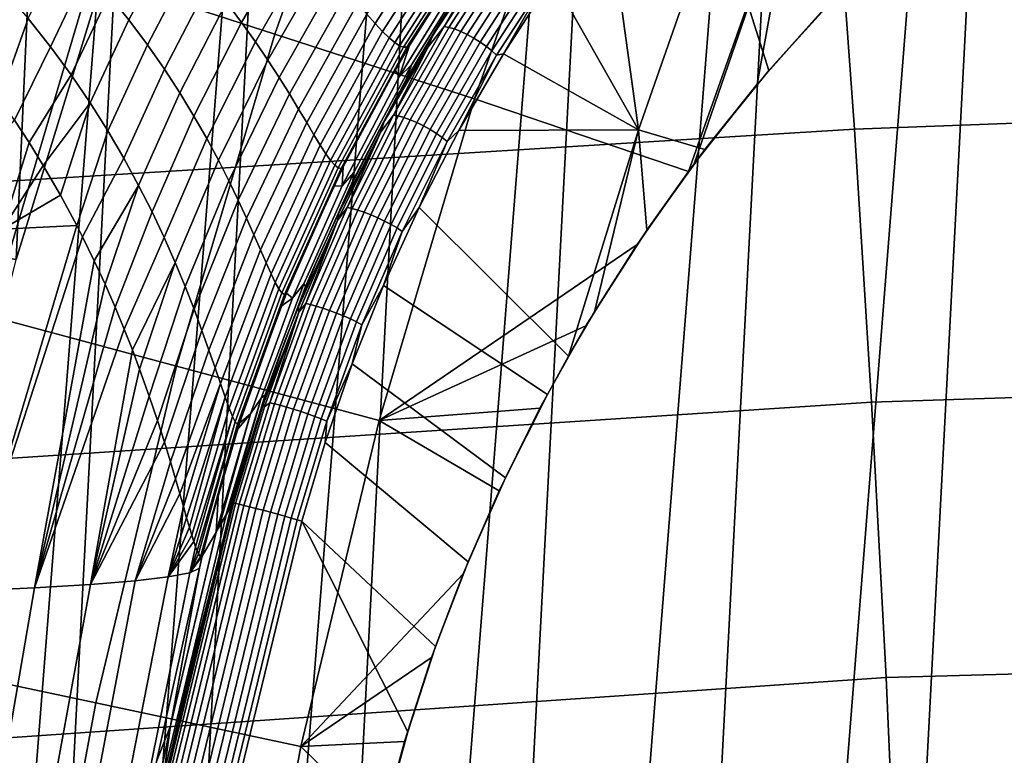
# Model space of a CAD drawing. Header units: metres. Extents: x -167 to 28, y -50 to 27.
# Tile 190 of 256: x -25 to -21.24, y 5.05 to 7.86. Entities that reach past the tile are written whole.
import ezdxf

# ---------------------------------------------------------------- set-up
doc = ezdxf.new("R2010")
doc.units = ezdxf.units.M
doc.layers.add('solid_12_065_011_XXX', color=7, linetype='CONTINUOUS')

msp = doc.modelspace()

# ---------------------------------------------------------------- linework, layer by layer
at = {"layer": 'solid_12_065_011_XXX'}
for points in [[(-21.75247, -15.305375, 0.2), (-20.033514, 17.49522, 0.2), (-19.07415, 18.536488, 0.2)], [(-20.9072, -16.441216, 0.2), (-21.75247, -15.305375, 0.2), (-19.07415, 18.536488, 0.2)], [(-22.53614, -14.126105, 0.2), (-20.936155, 16.404324, 0.2), (-20.033514, 17.49522, 0.2)], [(-21.75247, -15.305375, 0.2), (-22.53614, -14.126105, 0.2), (-20.033514, 17.49522, 0.2)], [(-23.255943, -12.906806, 0.2), (-21.779463, 15.266941, 0.2), (-20.936155, 16.404324, 0.2)], [(-22.53614, -14.126105, 0.2), (-23.255943, -12.906806, 0.2), (-20.936155, 16.404324, 0.2)], [(-23.909811, -11.650984, 0.2), (-22.561016, 14.086345, 0.2), (-21.779463, 15.266941, 0.2)], [(-23.255943, -12.906806, 0.2), (-23.909811, -11.650984, 0.2), (-21.779463, 15.266941, 0.2)], [(-24.495947, -10.362094, 0.2), (-23.278662, 12.865782, 0.2), (-22.561016, 14.086345, 0.2)], [(-23.909811, -11.650984, 0.2), (-24.495947, -10.362094, 0.2), (-22.561016, 14.086345, 0.2)], [(-25.012678, -9.043805, 0.2), (-23.930357, 11.608726, 0.2), (-23.278662, 12.865782, 0.2)], [(-24.495947, -10.362094, 0.2), (-25.012678, -9.043805, 0.2), (-23.278662, 12.865782, 0.2)], [(-25.458511, -7.699915, 0.2), (-24.514219, 10.318798, 0.2), (-23.930357, 11.608726, 0.2)], [(-25.012678, -9.043805, 0.2), (-25.458511, -7.699915, 0.2), (-23.930357, 11.608726, 0.2)], [(-25.375895, 9.12837, 24.5), (-25.350861, 5.580135, 24.5), (-25.011583, 6.944401, 24.5), (-24.853945, 10.466356, 24.5)], [(-24.853945, 10.466356, 24.5), (-25.011583, 6.944401, 24.5), (-24.598927, 8.288352, 24.5)], [(-25.832178, -6.334278, 0.2), (-25.028582, 8.9997, 0.2), (-24.514219, 10.318798, 0.2)], [(-25.458511, -7.699915, 0.2), (-25.832178, -6.334278, 0.2), (-24.514219, 10.318798, 0.2)], [(-24.023161, 7.805598, 130.388458), (-23.581724, 9.052176, 130.388458), (-24.269573, 9.316216, 129.094391), (-24.723885, 8.033278, 129.094391)], [(-23.581724, 9.052176, 130.388458), (-24.023161, 7.805598, 130.388458), (-23.261223, 7.558029, 131.643692), (-22.833788, 8.76507, 131.643692)], [(-22.833788, 8.76507, 131.643692), (-23.261223, 7.558029, 131.643692), (-22.443949, 7.281318, 132.855972), (-22.031298, 8.446167, 132.856903)], [(-15.42038, 8.745305, 154.756088), (-21.884615, 8.474296, 156.488937), (-21.809637, 7.443006, 156.7892), (-15.338956, 7.684256, 155.081985)], [(-25.82233, 8.538386, 111.5), (-24.598921, 8.288366, 111.5), (-25.01158, 6.944411, 111.5), (-26.240234, 7.151709, 111.5)], [(-21.884615, 8.474296, 156.488937), (-28.343317, 8.100273, 158.243866), (-28.271881, 7.044952, 158.530045), (-21.809637, 7.443006, 156.7892)], [(-25.01157, 6.944456, 111), (-24.59893, 8.288329, 111), (-25.634619, 8.477391, 111), (-26.049515, 7.100897, 111)], [(-25.01157, 6.944456, 25), (-26.049515, 7.100897, 25), (-25.634619, 8.477391, 25), (-24.59893, 8.288329, 25)], [(-22.642616, 8.450151, 133.259277), (-22.335346, 8.295224, 133.706955), (-22.634214, 7.440761, 133.707108), (-22.754358, 8.307992, 133.184845)], [(-22.031298, 8.446167, 132.856903), (-22.443949, 7.281318, 132.855972), (-22.422241, 7.310512, 132.871445)], [(-22.031298, 8.446167, 132.856903), (-22.422241, 7.310512, 132.871445), (-22.181839, 7.614151, 133.045273)], [(-22.031298, 8.446167, 132.856903), (-22.181839, 7.614151, 133.045273), (-21.917788, 7.911693, 133.240479)], [(-24.598927, 8.288352, 24.5), (-25.011583, 6.944401, 24.5), (-25.01157, 6.944456, 25), (-24.59893, 8.288329, 25)], [(-25.01158, 6.944411, 111.5), (-24.598921, 8.288366, 111.5), (-24.59893, 8.288329, 111), (-25.01157, 6.944456, 111)], [(-23.414339, 8.281372, 144.463959), (-23.377365, 8.254498, 144.243408), (-23.640007, 7.846424, 144.241608), (-23.671577, 7.882555, 144.461273)], [(-22.962473, 8.020741, 133.050598), (-22.754358, 8.307992, 133.184845), (-22.634214, 7.440761, 133.707108)], [(-22.137075, 7.666357, 134.208221), (-22.380863, 7.364515, 134.041794), (-22.634214, 7.440761, 133.707108), (-22.335346, 8.295224, 133.706955)], [(-21.870495, 7.960924, 134.394333), (-22.137075, 7.666357, 134.208221), (-22.335346, 8.295224, 133.706955)], [(-25.110432, 6.72832, 129.094391), (-24.723885, 8.033278, 129.094391), (-25.361612, 8.240487, 127.764793), (-25.758129, 6.90187, 127.764793)], [(-24.49745, 8.254099, 146.991714), (-24.416164, 8.170184, 146.757843), (-24.580561, 7.859669, 146.774078), (-24.657064, 7.955008, 147.004669)], [(-24.012135, 8.263523, 146.056259), (-23.948856, 8.198303, 145.823364), (-24.150593, 7.850478, 145.8302), (-24.208582, 7.927197, 146.060699)], [(-23.377365, 8.254498, 144.243408), (-23.344233, 8.232637, 144.025635), (-23.611979, 7.81599, 144.024414), (-23.640007, 7.846424, 144.241608)], [(-23.948856, 8.198303, 145.823364), (-23.890896, 8.135973, 145.591873), (-24.097761, 7.776628, 145.600845), (-24.150593, 7.850478, 145.8302)], [(-23.344233, 8.232637, 144.025635), (-23.314814, 8.215891, 143.810745), (-23.587294, 7.791518, 143.809784), (-23.611979, 7.81599, 144.024414)], [(-23.314814, 8.215891, 143.810745), (-23.289022, 8.204266, 143.59877), (-23.565777, 7.7732, 143.597763), (-23.587294, 7.791518, 143.809784)], [(-23.289022, 8.204266, 143.59877), (-23.266834, 8.197665, 143.389725), (-23.547293, 7.761137, 143.388351), (-23.565777, 7.7732, 143.597763)], [(-23.266834, 8.197665, 143.389725), (-23.24828, 8.195896, 143.183594), (-23.531746, 7.755342, 143.181534), (-23.547293, 7.761137, 143.388351)], [(-23.24828, 8.195896, 143.183594), (-23.233429, 8.198701, 142.98024), (-23.519073, 7.755765, 142.977203), (-23.531746, 7.755342, 143.181534)], [(-23.233429, 8.198701, 142.98024), (-23.22241, 8.205739, 142.779541), (-23.299788, 8.093148, 142.778381), (-23.519073, 7.755765, 142.977203)], [(-22.137075, 7.666357, 134.208221), (-21.870495, 7.960924, 134.394333), (-21.629669, 8.200917, 133.457169), (-21.917788, 7.911693, 133.240479)], [(-24.416164, 8.170184, 146.757843), (-24.341103, 8.087468, 146.524643), (-24.510082, 7.765342, 146.543991), (-24.580561, 7.859669, 146.774078)], [(-24.829262, 8.147228, 147.46698), (-24.739874, 8.050982, 147.235672), (-24.880539, 7.757303, 147.264709), (-24.965807, 7.864793, 147.492172)], [(-23.890896, 8.135973, 145.591873), (-23.837984, 8.076956, 145.361969), (-24.049818, 7.706125, 145.372757), (-24.097761, 7.776628, 145.600845)], [(-23.191584, 8.158012, 133.144913), (-23.386448, 7.859092, 133.027954), (-23.519508, 7.637418, 135.203308), (-23.289536, 8.01513, 135.203964)], [(-23.217085, 8.118451, 133.107788), (-23.386448, 7.859092, 133.027954), (-23.191584, 8.158012, 133.144913)], [(-23.168568, 8.156781, 133.070358), (-23.376902, 7.83461, 132.943085), (-23.242554, 8.068573, 133.058472)], [(-23.150185, 8.153847, 133.047943), (-23.358604, 7.831544, 132.920624), (-23.376902, 7.83461, 132.943085), (-23.168568, 8.156781, 133.070358)], [(-23.128975, 8.147468, 133.029022), (-23.33728, 7.82534, 132.901764), (-23.358604, 7.831544, 132.920624), (-23.150185, 8.153847, 133.047943)], [(-23.105736, 8.137883, 133.014297), (-23.313734, 7.816233, 132.887238), (-23.33728, 7.82534, 132.901764), (-23.128975, 8.147468, 133.029022)], [(-23.081347, 8.125456, 133.004318), (-23.288853, 7.804565, 132.877563), (-23.313734, 7.816233, 132.887238), (-23.105736, 8.137883, 133.014297)], [(-23.056726, 8.110654, 132.999481), (-23.263577, 7.790777, 132.873123), (-23.288853, 7.804565, 132.877563), (-23.081347, 8.125456, 133.004318)], [(-24.341103, 8.087468, 146.524643), (-24.271997, 8.006336, 146.292221), (-24.445364, 7.672437, 146.314453), (-24.510082, 7.765342, 146.543991)], [(-23.548849, 7.642276, 140.251816), (-23.509256, 7.762266, 142.775192), (-23.299788, 8.093148, 142.778381), (-23.303438, 8.042641, 140.254578)], [(-23.303438, 8.042641, 140.254578), (-23.255165, 8.083991, 137.729553), (-23.501673, 7.688237, 137.727829), (-23.548849, 7.642276, 140.251816)], [(-23.519508, 7.637418, 135.203308), (-23.501673, 7.688237, 137.727829), (-23.255165, 8.083991, 137.729553), (-23.289536, 8.01513, 135.203964)], [(-23.299788, 8.093148, 142.778381), (-23.509256, 7.762266, 142.775192), (-23.519073, 7.755765, 142.977203)], [(-23.242554, 8.068573, 133.058472), (-23.41959, 7.801589, 132.984863), (-23.386448, 7.859092, 133.027954), (-23.217085, 8.118451, 133.107788)], [(-23.032803, 8.094036, 132.999954), (-23.238859, 7.775388, 132.874069), (-23.263577, 7.790777, 132.873123), (-23.056726, 8.110654, 132.999481)], [(-23.010479, 8.076229, 133.005722), (-23.21563, 7.75898, 132.880402), (-23.238859, 7.775388, 132.874069), (-23.032803, 8.094036, 132.999954)], [(-24.739874, 8.050982, 147.235672), (-24.657064, 7.955008, 147.004669), (-24.801615, 7.649831, 147.037415), (-24.880539, 7.757303, 147.264709)], [(-23.837984, 8.076956, 145.361969), (-23.78986, 8.021677, 145.133774), (-24.0065, 7.639461, 145.146057), (-24.049818, 7.706125, 145.372757)], [(-23.376902, 7.83461, 132.943085), (-23.437479, 7.757754, 132.941391), (-23.41959, 7.801589, 132.984863), (-23.242554, 8.068573, 133.058472)], [(-22.990597, 8.057904, 133.016571), (-23.194769, 7.742171, 132.891846), (-23.21563, 7.75898, 132.880402), (-23.010479, 8.076229, 133.005722)], [(-22.973906, 8.039754, 133.032074), (-23.177061, 7.725595, 132.907974), (-23.194769, 7.742171, 132.891846), (-22.990597, 8.057904, 133.016571)], [(-24.39875, 6.537626, 130.388458), (-24.023161, 7.805598, 130.388458), (-24.723885, 8.033278, 129.094391), (-25.110432, 6.72832, 129.094391)], [(-23.78986, 8.021677, 145.133774), (-23.746254, 7.970573, 144.907501), (-23.967533, 7.577152, 144.920853), (-24.0065, 7.639461, 145.146057)], [(-22.973906, 8.039754, 133.032074), (-23.150812, 7.730511, 132.935333), (-23.177061, 7.725595, 132.907974)], [(-22.973906, 8.039754, 133.032074), (-22.962473, 8.020741, 133.050598), (-23.150812, 7.730511, 132.935333)], [(-23.150812, 7.730511, 132.935333), (-22.962473, 8.020741, 133.050598), (-22.634214, 7.440761, 133.707108)], [(-25.057714, 7.971932, 147.719742), (-24.965807, 7.864793, 147.492172), (-25.074722, 7.559302, 147.499924), (-25.163097, 7.678951, 147.725372)], [(-24.271997, 8.006336, 146.292221), (-24.208582, 7.927197, 146.060699), (-24.386135, 7.581389, 146.085556), (-24.445364, 7.672437, 146.314453)], [(-24.657064, 7.955008, 147.004669), (-24.580561, 7.859669, 146.774078), (-24.728754, 7.542758, 146.810349), (-24.801615, 7.649831, 147.037415)], [(-23.746254, 7.970573, 144.907501), (-23.706911, 7.924065, 144.683273), (-23.932653, 7.519717, 144.697266), (-23.967533, 7.577152, 144.920853)], [(-24.208582, 7.927197, 146.060699), (-24.150593, 7.850478, 145.8302), (-24.332132, 7.492661, 145.857361), (-24.386135, 7.581389, 146.085556)], [(-23.706911, 7.924065, 144.683273), (-23.671577, 7.882555, 144.461273), (-23.901596, 7.467677, 144.475403), (-23.932653, 7.519717, 144.697266)], [(-22.380863, 7.364515, 134.041794), (-22.137075, 7.666357, 134.208221), (-21.917788, 7.911693, 133.240479), (-22.181839, 7.614151, 133.045273)], [(-24.965807, 7.864793, 147.492172), (-24.880539, 7.757303, 147.264709), (-25.017529, 7.476663, 147.344543), (-25.074722, 7.559302, 147.499924)], [(-24.580561, 7.859669, 146.774078), (-24.510082, 7.765342, 146.543991), (-24.661674, 7.436479, 146.583527), (-24.728754, 7.542758, 146.810349)], [(-23.671577, 7.882555, 144.461273), (-23.640007, 7.846424, 144.241608), (-23.874094, 7.421546, 144.255386), (-23.901596, 7.467677, 144.475403)], [(-23.386448, 7.859092, 133.027954), (-23.562084, 7.557468, 132.929276), (-23.725172, 7.245939, 135.202698), (-23.519508, 7.637418, 135.203308)], [(-23.41959, 7.801589, 132.984863), (-23.562084, 7.557468, 132.929276), (-23.386448, 7.859092, 133.027954)], [(-24.150593, 7.850478, 145.8302), (-24.097761, 7.776628, 145.600845), (-24.283089, 7.406749, 145.629929), (-24.332132, 7.492661, 145.857361)], [(-23.640007, 7.846424, 144.241608), (-23.611979, 7.81599, 144.024414), (-23.849897, 7.381808, 144.037308), (-23.874094, 7.421546, 144.255386)], [(-23.376902, 7.83461, 132.943085), (-23.570129, 7.496401, 132.833542), (-23.437479, 7.757754, 132.941391)], [(-23.358604, 7.831544, 132.920624), (-23.551926, 7.493173, 132.81102), (-23.570129, 7.496401, 132.833542), (-23.376902, 7.83461, 132.943085)], [(-23.33728, 7.82534, 132.901764), (-23.5305, 7.487147, 132.792221), (-23.551926, 7.493173, 132.81102), (-23.358604, 7.831544, 132.920624)], [(-23.313734, 7.816233, 132.887238), (-23.506662, 7.478549, 132.777847), (-23.5305, 7.487147, 132.792221), (-23.33728, 7.82534, 132.901764)], [(-24.023161, 7.805598, 130.388458), (-24.39875, 6.537626, 130.388458), (-23.624901, 6.330273, 131.643692), (-23.261223, 7.558029, 131.643692)], [(-23.611979, 7.81599, 144.024414), (-23.587294, 7.791518, 143.809784), (-23.828762, 7.348912, 143.821228), (-23.849897, 7.381808, 144.037308)], [(-23.587294, 7.791518, 143.809784), (-23.565777, 7.7732, 143.597763), (-23.810461, 7.323254, 143.607208), (-23.828762, 7.348912, 143.821228)], [(-23.437479, 7.757754, 132.941391), (-23.607386, 7.469473, 132.87915), (-23.562084, 7.557468, 132.929276), (-23.41959, 7.801589, 132.984863)], [(-23.288853, 7.804565, 132.877563), (-23.481312, 7.467705, 132.768448), (-23.506662, 7.478549, 132.777847), (-23.313734, 7.816233, 132.887238)], [(-23.263577, 7.790777, 132.873123), (-23.455404, 7.455021, 132.764359), (-23.481312, 7.467705, 132.768448), (-23.288853, 7.804565, 132.877563)], [(-23.238859, 7.775388, 132.874069), (-23.429918, 7.440979, 132.765762), (-23.455404, 7.455021, 132.764359), (-23.263577, 7.790777, 132.873123)], [(-24.801615, 7.649831, 147.037415), (-24.961897, 7.391403, 147.184875), (-25.017529, 7.476663, 147.344543), (-24.880539, 7.757303, 147.264709)], [(-24.510082, 7.765342, 146.543991), (-24.445364, 7.672437, 146.314453), (-24.600107, 7.331429, 146.356979), (-24.661674, 7.436479, 146.583527)], [(-24.097761, 7.776628, 145.600845), (-24.049818, 7.706125, 145.372757), (-24.238743, 7.324183, 145.403336), (-24.283089, 7.406749, 145.629929)], [(-23.565777, 7.7732, 143.597763), (-23.547293, 7.761137, 143.388351), (-23.794788, 7.30516, 143.395248), (-23.810461, 7.323254, 143.607208)], [(-23.547293, 7.761137, 143.388351), (-23.531746, 7.755342, 143.181534), (-23.781563, 7.294883, 143.185333), (-23.794788, 7.30516, 143.395248)], [(-23.531746, 7.755342, 143.181534), (-23.519073, 7.755765, 142.977203), (-23.770622, 7.292606, 142.977386), (-23.781563, 7.294883, 143.185333)], [(-23.519073, 7.755765, 142.977203), (-23.509256, 7.762266, 142.775192), (-23.56432, 7.667983, 142.774353), (-23.770622, 7.292606, 142.977386)], [(-23.570129, 7.496401, 132.833542), (-23.61832, 7.43258, 132.840775), (-23.607386, 7.469473, 132.87915), (-23.437479, 7.757754, 132.941391)], [(-23.548849, 7.642276, 140.251816), (-23.56432, 7.667983, 142.774353), (-23.509256, 7.762266, 142.775192)], [(-23.21563, 7.75898, 132.880402), (-23.405813, 7.426106, 132.772583), (-23.429918, 7.440979, 132.765762), (-23.238859, 7.775388, 132.874069)], [(-23.194769, 7.742171, 132.891846), (-23.383999, 7.410964, 132.784561), (-23.405813, 7.426106, 132.772583), (-23.21563, 7.75898, 132.880402)], [(-23.177061, 7.725595, 132.907974), (-23.365299, 7.396125, 132.801254), (-23.383999, 7.410964, 132.784561), (-23.194769, 7.742171, 132.891846)], [(-23.177061, 7.725595, 132.907974), (-23.32041, 7.438033, 132.838226), (-23.365299, 7.396125, 132.801254)], [(-23.32041, 7.438033, 132.838226), (-23.150812, 7.730511, 132.935333), (-22.634214, 7.440761, 133.707108)], [(-23.177061, 7.725595, 132.907974), (-23.150812, 7.730511, 132.935333), (-23.32041, 7.438033, 132.838226)], [(-24.445364, 7.672437, 146.314453), (-24.386135, 7.581389, 146.085556), (-24.543783, 7.228066, 146.130692), (-24.600107, 7.331429, 146.356979)], [(-24.049818, 7.706125, 145.372757), (-24.0065, 7.639461, 145.146057), (-24.198832, 7.245525, 145.177597), (-24.238743, 7.324183, 145.403336)], [(-23.548849, 7.642276, 140.251816), (-23.501673, 7.688237, 137.727829), (-23.721291, 7.276951, 137.726257), (-23.766863, 7.226356, 140.249359)], [(-23.725172, 7.245939, 135.202698), (-23.721291, 7.276951, 137.726257), (-23.501673, 7.688237, 137.727829), (-23.519508, 7.637418, 135.203308)], [(-15.338956, 7.684256, 155.081985), (-21.809637, 7.443006, 156.7892), (-21.744404, 6.400637, 157.050323), (-15.268107, 6.610474, 155.365524)], [(-24.728754, 7.542758, 146.810349), (-24.908045, 7.303982, 147.021301), (-24.961897, 7.391403, 147.184875), (-24.801615, 7.649831, 147.037415)], [(-24.0065, 7.639461, 145.146057), (-23.967533, 7.577152, 144.920853), (-24.163092, 7.171372, 144.95282), (-24.198832, 7.245525, 145.177597)], [(-23.56432, 7.667983, 142.774353), (-23.761847, 7.298423, 142.771301), (-23.770622, 7.292606, 142.977386)], [(-23.766863, 7.226356, 140.249359), (-23.761847, 7.298423, 142.771301), (-23.56432, 7.667983, 142.774353), (-23.548849, 7.642276, 140.251816)], [(-22.380863, 7.364515, 134.041794), (-22.181839, 7.614151, 133.045273), (-22.422241, 7.310512, 132.871445)], [(-24.386135, 7.581389, 146.085556), (-24.332132, 7.492661, 145.857361), (-24.492441, 7.126891, 145.904694), (-24.543783, 7.228066, 146.130692)], [(-23.967533, 7.577152, 144.920853), (-23.932653, 7.519717, 144.697266), (-24.131264, 7.102347, 144.729034), (-24.163092, 7.171372, 144.95282)], [(-23.261223, 7.558029, 131.643692), (-23.624901, 6.330273, 131.643692), (-22.639875, 7.002413, 132.718506), (-22.443949, 7.281318, 132.855972)], [(-24.728754, 7.542758, 146.810349), (-24.842524, 7.191088, 146.808823), (-24.908045, 7.303982, 147.021301)], [(-24.728754, 7.542758, 146.810349), (-24.661674, 7.436479, 146.583527), (-24.779844, 7.074267, 146.588379), (-24.842524, 7.191088, 146.808823)], [(-23.607386, 7.469473, 132.87915), (-23.719656, 7.253249, 132.848083), (-23.725172, 7.245939, 135.202698), (-23.562084, 7.557468, 132.929276)], [(-24.332132, 7.492661, 145.857361), (-24.283089, 7.406749, 145.629929), (-24.445824, 7.028442, 145.67897), (-24.492441, 7.126891, 145.904694)], [(-23.932653, 7.519717, 144.697266), (-23.901596, 7.467677, 144.475403), (-24.103085, 7.039097, 144.506302), (-24.131264, 7.102347, 144.729034)], [(-23.570129, 7.496401, 132.833542), (-23.746614, 7.143128, 132.743423), (-23.61832, 7.43258, 132.840775)], [(-23.551926, 7.493173, 132.81102), (-23.728506, 7.139708, 132.720856), (-23.746614, 7.143128, 132.743423), (-23.570129, 7.496401, 132.833542)], [(-23.5305, 7.487147, 132.792221), (-23.706991, 7.13386, 132.702103), (-23.728506, 7.139708, 132.720856), (-23.551926, 7.493173, 132.81102)], [(-23.506662, 7.478549, 132.777847), (-23.682884, 7.125804, 132.687866), (-23.706991, 7.13386, 132.702103), (-23.5305, 7.487147, 132.792221)], [(-24.961897, 7.391403, 147.184875), (-25.063219, 7.061312, 147.198914), (-25.383867, 7.050473, 147.790558), (-25.017529, 7.476663, 147.344543)], [(-23.901596, 7.467677, 144.475403), (-23.874094, 7.421546, 144.255386), (-24.078293, 6.982283, 144.284698), (-24.103085, 7.039097, 144.506302)], [(-23.61832, 7.43258, 132.840775), (-23.778936, 7.123055, 132.792236), (-23.719656, 7.253249, 132.848083), (-23.607386, 7.469473, 132.87915)], [(-23.481312, 7.467705, 132.768448), (-23.657091, 7.115844, 132.678696), (-23.682884, 7.125804, 132.687866), (-23.506662, 7.478549, 132.777847)], [(-23.455404, 7.455021, 132.764359), (-23.630587, 7.104357, 132.674911), (-23.657091, 7.115844, 132.678696), (-23.481312, 7.467705, 132.768448)], [(-23.429918, 7.440979, 132.765762), (-23.60437, 7.091774, 132.676682), (-23.630587, 7.104357, 132.674911), (-23.455404, 7.455021, 132.764359)], [(-21.809637, 7.443006, 156.7892), (-28.271881, 7.044952, 158.530045), (-28.210402, 5.979161, 158.776154), (-21.744404, 6.400637, 157.050323)], [(-24.661674, 7.436479, 146.583527), (-24.600107, 7.331429, 146.356979), (-24.757818, 7.030979, 146.506271), (-24.779844, 7.074267, 146.588379)], [(-23.874094, 7.421546, 144.255386), (-23.849897, 7.381808, 144.037308), (-24.056631, 6.932564, 144.064255), (-24.078293, 6.982283, 144.284698)], [(-23.61832, 7.43258, 132.840775), (-23.783659, 7.093974, 132.758087), (-23.778936, 7.123055, 132.792236)], [(-23.746614, 7.143128, 132.743423), (-23.783659, 7.093974, 132.758087), (-23.61832, 7.43258, 132.840775)], [(-23.405813, 7.426106, 132.772583), (-23.579432, 7.078571, 132.683929), (-23.60437, 7.091774, 132.676682), (-23.429918, 7.440979, 132.765762)], [(-23.383999, 7.410964, 132.784561), (-23.556711, 7.065247, 132.696365), (-23.579432, 7.078571, 132.683929), (-23.405813, 7.426106, 132.772583)], [(-23.365299, 7.396125, 132.801254), (-23.537066, 7.052302, 132.713547), (-23.556711, 7.065247, 132.696365), (-23.383999, 7.410964, 132.784561)], [(-23.472504, 7.143244, 132.758377), (-23.32041, 7.438033, 132.838226), (-22.634214, 7.440761, 133.707108), (-22.902315, 6.575415, 133.704971)], [(-23.365299, 7.396125, 132.801254), (-23.32041, 7.438033, 132.838226), (-23.472504, 7.143244, 132.758377)], [(-22.802694, 6.745315, 133.766571), (-22.902315, 6.575415, 133.704971), (-22.634214, 7.440761, 133.707108)], [(-22.602312, 7.057294, 133.894836), (-22.802694, 6.745315, 133.766571), (-22.634214, 7.440761, 133.707108)], [(-22.380863, 7.364515, 134.041794), (-22.602312, 7.057294, 133.894836), (-22.634214, 7.440761, 133.707108)], [(-24.961897, 7.391403, 147.184875), (-24.908045, 7.303982, 147.021301), (-25.063219, 7.061312, 147.198914)], [(-24.283089, 7.406749, 145.629929), (-24.238743, 7.324183, 145.403336), (-24.403679, 6.933305, 145.453491), (-24.445824, 7.028442, 145.67897)], [(-23.849897, 7.381808, 144.037308), (-23.828762, 7.348912, 143.821228), (-24.037846, 6.890592, 143.845032), (-24.056631, 6.932564, 144.064255)], [(-23.365299, 7.396125, 132.801254), (-23.472504, 7.143244, 132.758377), (-23.537066, 7.052302, 132.713547)], [(-23.828762, 7.348912, 143.821228), (-23.810461, 7.323254, 143.607208), (-24.021685, 6.856989, 143.62706), (-24.037846, 6.890592, 143.845032)], [(-22.602312, 7.057294, 133.894836), (-22.380863, 7.364515, 134.041794), (-22.422241, 7.310512, 132.871445), (-22.443949, 7.281318, 132.855972)], [(-24.908045, 7.303982, 147.021301), (-24.842524, 7.191088, 146.808823), (-25.063219, 7.061312, 147.198914)], [(-24.543783, 7.228066, 146.130692), (-24.713083, 6.939622, 146.331314), (-24.757818, 7.030979, 146.506271), (-24.600107, 7.331429, 146.356979)], [(-24.238743, 7.324183, 145.403336), (-24.198832, 7.245525, 145.177597), (-24.365761, 6.842112, 145.228256), (-24.403679, 6.933305, 145.453491)], [(-23.810461, 7.323254, 143.607208), (-23.794788, 7.30516, 143.395248), (-24.007914, 6.832333, 143.410355), (-24.021685, 6.856989, 143.62706)], [(-23.794788, 7.30516, 143.395248), (-23.781563, 7.294883, 143.185333), (-23.996305, 6.81714, 143.194946), (-24.007914, 6.832333, 143.410355)], [(-23.781563, 7.294883, 143.185333), (-23.770622, 7.292606, 142.977386), (-23.986647, 6.811861, 142.980804), (-23.996305, 6.81714, 143.194946)], [(-23.761847, 7.298423, 142.771301), (-23.797781, 7.224989, 142.770737), (-23.986647, 6.811861, 142.980804)], [(-23.770622, 7.292606, 142.977386), (-23.761847, 7.298423, 142.771301), (-23.986647, 6.811861, 142.980804)], [(-23.766863, 7.226356, 140.249359), (-23.797781, 7.224989, 142.770737), (-23.761847, 7.298423, 142.771301)], [(-23.766863, 7.226356, 140.249359), (-23.721291, 7.276951, 137.726257), (-23.91304, 6.851957, 137.724884), (-23.956499, 6.796753, 140.247177)], [(-23.905706, 6.842255, 135.202164), (-23.91304, 6.851957, 137.724884), (-23.721291, 7.276951, 137.726257), (-23.725172, 7.245939, 135.202698)], [(-22.802694, 6.745315, 133.766571), (-22.602312, 7.057294, 133.894836), (-22.443949, 7.281318, 132.855972), (-22.639875, 7.002413, 132.718506)], [(-24.543783, 7.228066, 146.130692), (-24.67169, 6.850451, 146.158066), (-24.713083, 6.939622, 146.331314)], [(-24.543783, 7.228066, 146.130692), (-24.492441, 7.126891, 145.904694), (-24.633322, 6.762515, 145.985306), (-24.67169, 6.850451, 146.158066)], [(-24.198832, 7.245525, 145.177597), (-24.163092, 7.171372, 144.95282), (-24.331818, 6.755543, 145.003235), (-24.365761, 6.842112, 145.228256)], [(-23.797781, 7.224989, 142.770737), (-23.978746, 6.816852, 142.767899), (-23.986647, 6.811861, 142.980804)], [(-23.956499, 6.796753, 140.247177), (-23.978746, 6.816852, 142.767899), (-23.797781, 7.224989, 142.770737), (-23.766863, 7.226356, 140.249359)], [(-23.719656, 7.253249, 132.848083), (-23.860142, 6.946373, 132.783646), (-23.905706, 6.842255, 135.202164), (-23.725172, 7.245939, 135.202698)], [(-23.778936, 7.123055, 132.792236), (-23.860142, 6.946373, 132.783646), (-23.719656, 7.253249, 132.848083)], [(-24.842524, 7.191088, 146.808823), (-24.779844, 7.074267, 146.588379), (-25.063219, 7.061312, 147.198914)], [(-24.163092, 7.171372, 144.95282), (-24.131264, 7.102347, 144.729034), (-24.301611, 6.674333, 144.778412), (-24.331818, 6.755543, 145.003235)], [(-24.445824, 7.028442, 145.67897), (-24.598536, 6.678339, 145.816925), (-24.633322, 6.762515, 145.985306), (-24.492441, 7.126891, 145.904694)], [(-23.783659, 7.093974, 132.758087), (-23.932707, 6.763801, 132.725571), (-23.860142, 6.946373, 132.783646), (-23.778936, 7.123055, 132.792236)], [(-23.746614, 7.143128, 132.743423), (-23.904715, 6.776321, 132.674286), (-23.783659, 7.093974, 132.758087)], [(-23.728506, 7.139708, 132.720856), (-23.886702, 6.77268, 132.651688), (-23.904715, 6.776321, 132.674286), (-23.746614, 7.143128, 132.743423)], [(-23.706991, 7.13386, 132.702103), (-23.86511, 6.76701, 132.632965), (-23.886702, 6.77268, 132.651688), (-23.728506, 7.139708, 132.720856)], [(-23.682884, 7.125804, 132.687866), (-23.840755, 6.759525, 132.618835), (-23.86511, 6.76701, 132.632965), (-23.706991, 7.13386, 132.702103)], [(-23.657091, 7.115844, 132.678696), (-23.814556, 6.750508, 132.609833), (-23.840755, 6.759525, 132.618835), (-23.682884, 7.125804, 132.687866)], [(-23.630587, 7.104357, 132.674911), (-23.787502, 6.740297, 132.606293), (-23.814556, 6.750508, 132.609833), (-23.657091, 7.115844, 132.678696)], [(-22.982691, 6.429793, 133.656555), (-23.608135, 6.845972, 132.695023), (-23.472504, 7.143244, 132.758377), (-22.902315, 6.575415, 133.704971)], [(-23.537066, 7.052302, 132.713547), (-23.472504, 7.143244, 132.758377), (-23.608135, 6.845972, 132.695023)], [(-25.490738, 5.668487, 147.358505), (-25.063219, 7.061312, 147.198914), (-24.779844, 7.074267, 146.588379), (-25.196039, 5.679388, 146.745667)], [(-25.196039, 5.679388, 146.745667), (-24.779844, 7.074267, 146.588379), (-24.757818, 7.030979, 146.506271)], [(-24.131264, 7.102347, 144.729034), (-24.103085, 7.039097, 144.506302), (-24.274899, 6.599258, 144.553787), (-24.301611, 6.674333, 144.778412)], [(-23.783659, 7.093974, 132.758087), (-23.932079, 6.74332, 132.694656), (-23.932707, 6.763801, 132.725571)], [(-23.904715, 6.776321, 132.674286), (-23.932079, 6.74332, 132.694656), (-23.783659, 7.093974, 132.758087)], [(-23.60437, 7.091774, 132.676682), (-23.760612, 6.72928, 132.608353), (-23.787502, 6.740297, 132.606293), (-23.630587, 7.104357, 132.674911)], [(-23.579432, 7.078571, 132.683929), (-23.734901, 6.717871, 132.615936), (-23.760612, 6.72928, 132.608353), (-23.60437, 7.091774, 132.676682)], [(-23.556711, 7.065247, 132.696365), (-23.711338, 6.7065, 132.628754), (-23.734901, 6.717871, 132.615936), (-23.579432, 7.078571, 132.683929)], [(-24.103085, 7.039097, 144.506302), (-24.078293, 6.982283, 144.284698), (-24.251442, 6.531136, 144.329346), (-24.274899, 6.599258, 144.553787)], [(-23.537066, 7.052302, 132.713547), (-23.690813, 6.695596, 132.646317), (-23.711338, 6.7065, 132.628754), (-23.556711, 7.065247, 132.696365)], [(-23.537066, 7.052302, 132.713547), (-23.608135, 6.845972, 132.695023), (-23.690813, 6.695596, 132.646317)], [(-24.941257, 5.691236, 146.11377), (-25.196039, 5.679388, 146.745667), (-24.757818, 7.030979, 146.506271), (-24.713083, 6.939622, 146.331314)], [(-24.403679, 6.933305, 145.453491), (-24.567493, 6.599722, 145.655823), (-24.598536, 6.678339, 145.816925), (-24.445824, 7.028442, 145.67897)], [(-23.624901, 6.330273, 131.643692), (-22.835871, 6.690963, 132.585709), (-22.639875, 7.002413, 132.718506)], [(-22.902315, 6.575415, 133.704971), (-22.802694, 6.745315, 133.766571), (-22.639875, 7.002413, 132.718506), (-22.835871, 6.690963, 132.585709)], [(-24.078293, 6.982283, 144.284698), (-24.056631, 6.932564, 144.064255), (-24.231005, 6.470816, 144.105087), (-24.251442, 6.531136, 144.329346)], [(-24.941257, 5.691236, 146.11377), (-24.713083, 6.939622, 146.331314), (-24.67169, 6.850451, 146.158066)], [(-24.403679, 6.933305, 145.453491), (-24.539652, 6.525653, 145.500504), (-24.567493, 6.599722, 145.655823)], [(-24.403679, 6.933305, 145.453491), (-24.365761, 6.842112, 145.228256), (-24.503033, 6.422791, 145.277344), (-24.539652, 6.525653, 145.500504)], [(-24.056631, 6.932564, 144.064255), (-24.037846, 6.890592, 143.845032), (-24.21335, 6.419168, 143.881027), (-24.231005, 6.470816, 144.105087)], [(-23.860142, 6.946373, 132.783646), (-23.984114, 6.637238, 132.735535), (-24.060392, 6.427977, 135.201706), (-23.905706, 6.842255, 135.202164)], [(-23.932707, 6.763801, 132.725571), (-23.984114, 6.637238, 132.735535), (-23.860142, 6.946373, 132.783646)], [(-24.037846, 6.890592, 143.845032), (-24.021685, 6.856989, 143.62706), (-24.198244, 6.377061, 143.657196), (-24.21335, 6.419168, 143.881027)], [(-24.941257, 5.691236, 146.11377), (-24.67169, 6.850451, 146.158066), (-24.633322, 6.762515, 145.985306)], [(-24.021685, 6.856989, 143.62706), (-24.007914, 6.832333, 143.410355), (-24.185455, 6.345347, 143.433609), (-24.198244, 6.377061, 143.657196)], [(-23.956499, 6.796753, 140.247177), (-23.91304, 6.851957, 137.724884), (-24.076073, 6.41514, 137.723679), (-24.116905, 6.355402, 140.245316)], [(-24.060392, 6.427977, 135.201706), (-24.076073, 6.41514, 137.723679), (-23.91304, 6.851957, 137.724884), (-23.905706, 6.842255, 135.202164)], [(-23.143118, 6.111565, 133.564224), (-23.727776, 6.546761, 132.647766), (-23.608135, 6.845972, 132.695023), (-22.982691, 6.429793, 133.656555)], [(-23.690813, 6.695596, 132.646317), (-23.608135, 6.845972, 132.695023), (-23.727776, 6.546761, 132.647766)], [(-24.365761, 6.842112, 145.228256), (-24.331818, 6.755543, 145.003235), (-24.471792, 6.33002, 145.065903), (-24.503033, 6.422791, 145.277344)], [(-24.007914, 6.832333, 143.410355), (-23.996305, 6.81714, 143.194946), (-24.174755, 6.324835, 143.210342), (-24.185455, 6.345347, 143.433609)], [(-23.996305, 6.81714, 143.194946), (-23.986647, 6.811861, 142.980804), (-24.165916, 6.316268, 142.987442), (-24.174755, 6.324835, 143.210342)], [(-23.978746, 6.816852, 142.767899), (-23.998974, 6.766437, 142.767578), (-24.165916, 6.316268, 142.987442)], [(-23.986647, 6.811861, 142.980804), (-23.978746, 6.816852, 142.767899), (-24.165916, 6.316268, 142.987442)], [(-23.956499, 6.796753, 140.247177), (-23.998974, 6.766437, 142.767578), (-23.978746, 6.816852, 142.767899)], [(-24.116905, 6.355402, 140.245316), (-24.158718, 6.320294, 142.765015), (-23.998974, 6.766437, 142.767578), (-23.956499, 6.796753, 140.247177)], [(-23.904715, 6.776321, 132.674286), (-24.042873, 6.397832, 132.627487), (-23.932079, 6.74332, 132.694656)], [(-23.886702, 6.77268, 132.651688), (-24.024948, 6.393946, 132.604858), (-24.042873, 6.397832, 132.627487), (-23.904715, 6.776321, 132.674286)], [(-23.86511, 6.76701, 132.632965), (-24.003292, 6.388455, 132.586151), (-24.024948, 6.393946, 132.604858), (-23.886702, 6.77268, 132.651688)], [(-24.941257, 5.691236, 146.11377), (-24.633322, 6.762515, 145.985306), (-24.598536, 6.678339, 145.816925)], [(-24.331818, 6.755543, 145.003235), (-24.301611, 6.674333, 144.778412), (-24.445166, 6.246821, 144.865601), (-24.471792, 6.33002, 145.065903)], [(-23.998974, 6.766437, 142.767578), (-24.158718, 6.320294, 142.765015), (-24.165916, 6.316268, 142.987442)], [(-23.932079, 6.74332, 132.694656), (-24.067251, 6.393461, 132.68042), (-23.984114, 6.637238, 132.735535), (-23.932707, 6.763801, 132.725571)], [(-23.932079, 6.74332, 132.694656), (-24.062262, 6.382257, 132.651596), (-24.067251, 6.393461, 132.68042)], [(-24.042873, 6.397832, 132.627487), (-24.062262, 6.382257, 132.651596), (-23.932079, 6.74332, 132.694656)], [(-23.840755, 6.759525, 132.618835), (-23.97872, 6.381566, 132.572098), (-24.003292, 6.388455, 132.586151), (-23.86511, 6.76701, 132.632965)], [(-23.814556, 6.750508, 132.609833), (-23.95216, 6.373539, 132.563217), (-23.97872, 6.381566, 132.572098), (-23.840755, 6.759525, 132.618835)], [(-23.787502, 6.740297, 132.606293), (-23.924614, 6.364677, 132.559845), (-23.95216, 6.373539, 132.563217), (-23.814556, 6.750508, 132.609833)], [(-23.760612, 6.72928, 132.608353), (-23.89712, 6.355314, 132.562119), (-23.924614, 6.364677, 132.559845), (-23.787502, 6.740297, 132.606293)], [(-24.707466, 5.251734, 130.388458), (-24.39875, 6.537626, 130.388458), (-25.110432, 6.72832, 129.094391), (-25.428152, 5.404921, 129.094391)], [(-23.734901, 6.717871, 132.615936), (-23.870716, 6.345803, 132.569931), (-23.89712, 6.355314, 132.562119), (-23.760612, 6.72928, 132.608353)], [(-23.711338, 6.7065, 132.628754), (-23.846397, 6.336503, 132.583008), (-23.870716, 6.345803, 132.569931), (-23.734901, 6.717871, 132.615936)], [(-23.690813, 6.695596, 132.646317), (-23.825081, 6.327765, 132.60083), (-23.846397, 6.336503, 132.583008), (-23.711338, 6.7065, 132.628754)], [(-23.690813, 6.695596, 132.646317), (-23.727776, 6.546761, 132.647766), (-23.825081, 6.327765, 132.60083)], [(-24.727861, 5.704059, 145.465363), (-24.941257, 5.691236, 146.11377), (-24.598536, 6.678339, 145.816925), (-24.567493, 6.599722, 145.655823)], [(-24.274899, 6.599258, 144.553787), (-24.422411, 6.172726, 144.675552), (-24.445166, 6.246821, 144.865601), (-24.301611, 6.674333, 144.778412)], [(-23.624901, 6.330273, 131.643692), (-23.011152, 6.377347, 132.472412), (-22.835871, 6.690963, 132.585709)], [(-22.982691, 6.429793, 133.656555), (-22.902315, 6.575415, 133.704971), (-22.835871, 6.690963, 132.585709), (-23.011152, 6.377347, 132.472412)], [(-23.984114, 6.637238, 132.735535), (-24.09201, 6.326353, 132.703308), (-24.188356, 6.005179, 135.146805), (-24.060392, 6.427977, 135.201706)], [(-24.067251, 6.393461, 132.68042), (-24.09201, 6.326353, 132.703308), (-23.984114, 6.637238, 132.735535)], [(-24.727861, 5.704059, 145.465363), (-24.567493, 6.599722, 145.655823), (-24.539652, 6.525653, 145.500504)], [(-24.251442, 6.531136, 144.329346), (-24.40299, 6.107493, 144.495682), (-24.422411, 6.172726, 144.675552), (-24.274899, 6.599258, 144.553787)], [(-15.268107, 6.610474, 155.365524), (-21.744404, 6.400637, 157.050323), (-21.689001, 5.348721, 157.271988), (-15.207942, 5.525727, 155.606277)], [(-23.285143, 5.790357, 133.488831), (-23.831812, 6.246375, 132.616165), (-23.727776, 6.546761, 132.647766), (-23.143118, 6.111565, 133.564224)], [(-23.825081, 6.327765, 132.60083), (-23.727776, 6.546761, 132.647766), (-23.831812, 6.246375, 132.616165)], [(-24.727861, 5.704059, 145.465363), (-24.539652, 6.525653, 145.500504), (-24.503033, 6.422791, 145.277344)], [(-24.39875, 6.537626, 130.388458), (-24.707466, 5.251734, 130.388458), (-23.923824, 5.085166, 131.643692), (-23.624901, 6.330273, 131.643692)], [(-24.231005, 6.470816, 144.105087), (-24.386433, 6.050306, 144.325256), (-24.40299, 6.107493, 144.495682), (-24.251442, 6.531136, 144.329346)], [(-24.231005, 6.470816, 144.105087), (-24.372263, 6.001071, 144.164108), (-24.386433, 6.050306, 144.325256)], [(-24.21335, 6.419168, 143.881027), (-24.360155, 5.958513, 144.010864), (-24.372263, 6.001071, 144.164108), (-24.231005, 6.470816, 144.105087)], [(-22.982691, 6.429793, 133.656555), (-23.011152, 6.377347, 132.472412), (-23.143118, 6.111565, 133.564224)], [(-21.744404, 6.400637, 157.050323), (-28.210402, 5.979161, 158.776154), (-28.158962, 4.904449, 158.981903), (-21.689001, 5.348721, 157.271988)], [(-24.727861, 5.704059, 145.465363), (-24.503033, 6.422791, 145.277344), (-24.471792, 6.33002, 145.065903)], [(-24.21335, 6.419168, 143.881027), (-24.349737, 5.922728, 143.865585), (-24.360155, 5.958513, 144.010864)], [(-24.21335, 6.419168, 143.881027), (-24.198244, 6.377061, 143.657196), (-24.340769, 5.892374, 143.726242), (-24.349737, 5.922728, 143.865585)], [(-24.076073, 6.41514, 137.723679), (-24.209913, 5.967963, 137.742844), (-24.235643, 5.924264, 139.567093), (-24.116905, 6.355402, 140.245316)], [(-24.076073, 6.41514, 137.723679), (-24.209368, 5.968894, 137.696289), (-24.209913, 5.967963, 137.742844)], [(-24.076073, 6.41514, 137.723679), (-24.194994, 5.993555, 136.208862), (-24.209368, 5.968894, 137.696289)], [(-24.060392, 6.427977, 135.201706), (-24.188707, 6.00455, 135.21785), (-24.194994, 5.993555, 136.208862), (-24.076073, 6.41514, 137.723679)], [(-24.060392, 6.427977, 135.201706), (-24.188356, 6.005179, 135.146805), (-24.188707, 6.00455, 135.21785)], [(-24.062262, 6.382257, 132.651596), (-24.173067, 6.012798, 132.62973), (-24.181332, 6.014201, 132.657623), (-24.067251, 6.393461, 132.68042)], [(-24.067251, 6.393461, 132.68042), (-24.181332, 6.014201, 132.657623), (-24.09201, 6.326353, 132.703308)], [(-24.042873, 6.397832, 132.627487), (-24.15976, 6.009969, 132.603958), (-24.173067, 6.012798, 132.62973), (-24.062262, 6.382257, 132.651596)], [(-24.024948, 6.393946, 132.604858), (-24.141914, 6.00582, 132.581314), (-24.15976, 6.009969, 132.603958), (-24.042873, 6.397832, 132.627487)], [(-24.003292, 6.388455, 132.586151), (-24.120203, 6.000509, 132.562622), (-24.141914, 6.00582, 132.581314), (-24.024948, 6.393946, 132.604858)], [(-24.185455, 6.345347, 143.433609), (-24.332993, 5.867561, 143.592987), (-24.340769, 5.892374, 143.726242), (-24.198244, 6.377061, 143.657196)], [(-24.116905, 6.355402, 140.245316), (-24.247171, 5.904717, 140.236465), (-24.247549, 5.904073, 140.257401)], [(-24.166872, 6.294671, 142.764877), (-24.116905, 6.355402, 140.245316), (-24.247549, 5.904073, 140.257401), (-24.238058, 6.054585, 142.763702)], [(-24.116905, 6.355402, 140.245316), (-24.235643, 5.924264, 139.567093), (-24.247171, 5.904717, 140.236465)], [(-24.116905, 6.355402, 140.245316), (-24.166872, 6.294671, 142.764877), (-24.158718, 6.320294, 142.765015)], [(-23.97872, 6.381566, 132.572098), (-24.095446, 5.994235, 132.548615), (-24.120203, 6.000509, 132.562622), (-24.003292, 6.388455, 132.586151)], [(-23.95216, 6.373539, 132.563217), (-24.068575, 5.987235, 132.539795), (-24.095446, 5.994235, 132.548615), (-23.97872, 6.381566, 132.572098)], [(-23.924614, 6.364677, 132.559845), (-24.040607, 5.979774, 132.536499), (-24.068575, 5.987235, 132.539795), (-23.95216, 6.373539, 132.563217)], [(-23.89712, 6.355314, 132.562119), (-24.012594, 5.972132, 132.538879), (-24.040607, 5.979774, 132.536499), (-23.924614, 6.364677, 132.559845)], [(-23.870716, 6.345803, 132.569931), (-23.985594, 5.964598, 132.546814), (-24.012594, 5.972132, 132.538879), (-23.89712, 6.355314, 132.562119)], [(-23.624901, 6.330273, 131.643692), (-23.167116, 6.061562, 132.377655), (-23.011152, 6.377347, 132.472412)], [(-23.285143, 5.790357, 133.488831), (-23.143118, 6.111565, 133.564224), (-23.011152, 6.377347, 132.472412), (-23.167116, 6.061562, 132.377655)], [(-24.727861, 5.704059, 145.465363), (-24.471792, 6.33002, 145.065903), (-24.445166, 6.246821, 144.865601)], [(-24.185455, 6.345347, 143.433609), (-24.32625, 5.847353, 143.464142), (-24.332993, 5.867561, 143.592987)], [(-24.185455, 6.345347, 143.433609), (-24.174755, 6.324835, 143.210342), (-24.320372, 5.831756, 143.339691), (-24.32625, 5.847353, 143.464142)], [(-24.174755, 6.324835, 143.210342), (-24.315258, 5.820237, 143.218613), (-24.320372, 5.831756, 143.339691)], [(-24.174755, 6.324835, 143.210342), (-24.165916, 6.316268, 142.987442), (-24.306911, 5.808944, 142.98555), (-24.315258, 5.820237, 143.218613)], [(-24.158718, 6.320294, 142.765015), (-24.166872, 6.294671, 142.764877), (-24.306911, 5.808944, 142.98555)], [(-24.165916, 6.316268, 142.987442), (-24.158718, 6.320294, 142.765015), (-24.306911, 5.808944, 142.98555)], [(-24.09201, 6.326353, 132.703308), (-24.184258, 6.014089, 132.686584), (-24.188356, 6.005179, 135.146805)], [(-24.09201, 6.326353, 132.703308), (-24.181332, 6.014201, 132.657623), (-24.184258, 6.014089, 132.686584)], [(-23.985594, 5.964598, 132.546814), (-23.870716, 6.345803, 132.569931), (-23.846397, 6.336503, 132.583008), (-23.960625, 5.957456, 132.560013)], [(-23.960625, 5.957456, 132.560013), (-23.846397, 6.336503, 132.583008), (-23.825081, 6.327765, 132.60083), (-23.938629, 5.950975, 132.577988)], [(-23.938629, 5.950975, 132.577988), (-23.825081, 6.327765, 132.60083), (-23.831812, 6.246375, 132.616165), (-23.920631, 5.945462, 132.599747)], [(-23.624901, 6.330273, 131.643692), (-23.923824, 5.085166, 131.643692), (-23.304651, 5.744075, 132.300766), (-23.167116, 6.061562, 132.377655)], [(-24.166872, 6.294671, 142.764877), (-24.238058, 6.054585, 142.763702), (-24.306911, 5.808944, 142.98555)], [(-24.727861, 5.704059, 145.465363), (-24.445166, 6.246821, 144.865601), (-24.422411, 6.172726, 144.675552), (-24.557163, 5.717883, 144.803162)], [(-23.40929, 5.466815, 133.429993), (-23.920631, 5.945462, 132.599747), (-23.831812, 6.246375, 132.616165), (-23.285143, 5.790357, 133.488831)], [(-24.557163, 5.717883, 144.803162), (-24.422411, 6.172726, 144.675552), (-24.40299, 6.107493, 144.495682)], [(-24.557163, 5.717883, 144.803162), (-24.40299, 6.107493, 144.495682), (-24.386433, 6.050306, 144.325256)], [(-24.238058, 6.054585, 142.763702), (-24.300613, 5.812107, 142.76265), (-24.306911, 5.808944, 142.98555)], [(-24.238058, 6.054585, 142.763702), (-24.247549, 5.904073, 140.257401), (-24.300613, 5.812107, 142.76265)], [(-23.40929, 5.466815, 133.429993), (-23.285143, 5.790357, 133.488831), (-23.167116, 6.061562, 132.377655), (-23.304651, 5.744075, 132.300766)], [(-24.430302, 5.732734, 144.12999), (-24.557163, 5.717883, 144.803162), (-24.386433, 6.050306, 144.325256), (-24.372263, 6.001071, 144.164108)], [(-24.181332, 6.014201, 132.657623), (-24.468466, 4.832123, 132.625031), (-24.471373, 4.83194, 132.654007), (-24.184258, 6.014089, 132.686584)], [(-24.339014, 5.410072, 132.669296), (-24.184258, 6.014089, 132.686584), (-24.471373, 4.83194, 132.654007)], [(-24.173067, 6.012798, 132.62973), (-24.460161, 4.831044, 132.597137), (-24.468466, 4.832123, 132.625031), (-24.181332, 6.014201, 132.657623)], [(-24.15976, 6.009969, 132.603958), (-24.446751, 4.82881, 132.571396), (-24.460161, 4.831044, 132.597137), (-24.173067, 6.012798, 132.62973)], [(-24.209368, 5.968894, 137.696289), (-24.188356, 6.005179, 135.146805), (-24.432652, 5.011513, 135.129807), (-24.447138, 4.980501, 137.676544)], [(-24.141914, 6.00582, 132.581314), (-24.428743, 4.825503, 132.548752), (-24.446751, 4.82881, 132.571396), (-24.15976, 6.009969, 132.603958)], [(-24.432652, 5.011513, 135.129807), (-24.188356, 6.005179, 135.146805), (-24.184258, 6.014089, 132.686584), (-24.339014, 5.410072, 132.669296)], [(-24.430302, 5.732734, 144.12999), (-24.372263, 6.001071, 144.164108), (-24.360155, 5.958513, 144.010864)], [(-24.120203, 6.000509, 132.562622), (-24.406816, 4.82125, 132.53006), (-24.428743, 4.825503, 132.548752), (-24.141914, 6.00582, 132.581314)], [(-24.095446, 5.994235, 132.548615), (-24.381796, 4.816211, 132.516052), (-24.406816, 4.82125, 132.53006), (-24.120203, 6.000509, 132.562622)], [(-24.068575, 5.987235, 132.539795), (-24.354624, 4.810575, 132.507233), (-24.381796, 4.816211, 132.516052), (-24.095446, 5.994235, 132.548615)], [(-24.040607, 5.979774, 132.536499), (-24.326326, 4.804554, 132.503937), (-24.354624, 4.810575, 132.507233), (-24.068575, 5.987235, 132.539795)], [(-24.012594, 5.972132, 132.538879), (-24.29797, 4.798376, 132.506287), (-24.326326, 4.804554, 132.503937), (-24.040607, 5.979774, 132.536499)], [(-24.188707, 6.00455, 135.21785), (-24.188356, 6.005179, 135.146805), (-24.209368, 5.968894, 137.696289)], [(-24.188707, 6.00455, 135.21785), (-24.209368, 5.968894, 137.696289), (-24.194994, 5.993555, 136.208862)], [(-24.447138, 4.980501, 137.676544), (-24.422279, 5.164467, 140.223389), (-24.247171, 5.904717, 140.236465), (-24.209368, 5.968894, 137.696289)], [(-24.430302, 5.732734, 144.12999), (-24.360155, 5.958513, 144.010864), (-24.349737, 5.922728, 143.865585)], [(-23.985594, 5.964598, 132.546814), (-24.270618, 4.792273, 132.514191), (-24.29797, 4.798376, 132.506287), (-24.012594, 5.972132, 132.538879)], [(-23.960625, 5.957456, 132.560013), (-24.245308, 4.786476, 132.527374), (-24.270618, 4.792273, 132.514191), (-23.985594, 5.964598, 132.546814)], [(-24.209913, 5.967963, 137.742844), (-24.209368, 5.968894, 137.696289), (-24.247171, 5.904717, 140.236465)], [(-24.209913, 5.967963, 137.742844), (-24.247171, 5.904717, 140.236465), (-24.235643, 5.924264, 139.567093)], [(-23.938629, 5.950975, 132.577988), (-24.222992, 4.781202, 132.545319), (-24.245308, 4.786476, 132.527374), (-23.960625, 5.957456, 132.560013)], [(-23.938629, 5.950975, 132.577988), (-23.920631, 5.945462, 132.599747), (-24.20454, 4.776512, 132.567352), (-24.222992, 4.781202, 132.545319)], [(-23.51614, 5.141195, 133.387268), (-23.6064, 4.812734, 133.360291), (-24.20454, 4.776512, 132.567352), (-23.920631, 5.945462, 132.599747)], [(-23.40929, 5.466815, 133.429993), (-23.51614, 5.141195, 133.387268), (-23.920631, 5.945462, 132.599747)], [(-24.430302, 5.732734, 144.12999), (-24.349737, 5.922728, 143.865585), (-24.340769, 5.892374, 143.726242)], [(-24.247549, 5.904073, 140.257401), (-24.247171, 5.904717, 140.236465), (-24.422279, 5.164467, 140.223389)], [(-24.247549, 5.904073, 140.257401), (-24.422279, 5.164467, 140.223389), (-24.311674, 5.765637, 142.76265), (-24.300613, 5.812107, 142.76265)], [(-24.430302, 5.732734, 144.12999), (-24.340769, 5.892374, 143.726242), (-24.332993, 5.867561, 143.592987)], [(-24.348223, 5.74864, 143.448807), (-24.430302, 5.732734, 144.12999), (-24.332993, 5.867561, 143.592987), (-24.32625, 5.847353, 143.464142)], [(-24.348223, 5.74864, 143.448807), (-24.32625, 5.847353, 143.464142), (-24.320372, 5.831756, 143.339691)], [(-24.348223, 5.74864, 143.448807), (-24.320372, 5.831756, 143.339691), (-24.315258, 5.820237, 143.218613)], [(-24.348223, 5.74864, 143.448807), (-24.315258, 5.820237, 143.218613), (-24.306911, 5.808944, 142.98555)], [(-24.348223, 5.74864, 143.448807), (-24.300613, 5.812107, 142.76265), (-24.311674, 5.765637, 142.76265)], [(-24.348223, 5.74864, 143.448807), (-24.306911, 5.808944, 142.98555), (-24.300613, 5.812107, 142.76265)], [(-24.348223, 5.74864, 143.448807), (-24.311674, 5.765637, 142.76265), (-24.474739, 5.028175, 142.762802), (-24.635557, 4.326896, 143.429688)], [(-24.422279, 5.164467, 140.223389), (-24.474739, 5.028175, 142.762802), (-24.311674, 5.765637, 142.76265)], [(-24.727861, 5.704059, 145.465363), (-24.557163, 5.717883, 144.803162), (-24.825077, 4.303861, 144.750198), (-24.983919, 4.293184, 145.397385)], [(-24.557163, 5.717883, 144.803162), (-24.430302, 5.732734, 144.12999), (-24.708717, 4.3151, 144.093353), (-24.825077, 4.303861, 144.750198)], [(-24.430302, 5.732734, 144.12999), (-24.348223, 5.74864, 143.448807), (-24.635557, 4.326896, 143.429688), (-24.708717, 4.3151, 144.093353)], [(-23.923824, 5.085166, 131.643692), (-23.424704, 5.42477, 132.241089), (-23.304651, 5.744075, 132.300766)], [(-23.51614, 5.141195, 133.387268), (-23.40929, 5.466815, 133.429993), (-23.304651, 5.744075, 132.300766), (-23.424704, 5.42477, 132.241089)], [(-25.196039, 5.679388, 146.745667), (-24.941257, 5.691236, 146.11377), (-25.184336, 4.283075, 146.032181), (-25.425257, 4.27354, 146.651962)], [(-24.941257, 5.691236, 146.11377), (-24.727861, 5.704059, 145.465363), (-24.983919, 4.293184, 145.397385), (-25.184336, 4.283075, 146.032181)], [(-15.207942, 5.525727, 155.606277), (-21.689001, 5.348721, 157.271988), (-21.643509, 4.28879, 157.453934), (-15.158552, 4.431789, 155.803909)], [(-23.923824, 5.085166, 131.643692), (-23.527924, 5.103742, 132.19812), (-23.424704, 5.42477, 132.241089)], [(-23.51614, 5.141195, 133.387268), (-23.424704, 5.42477, 132.241089), (-23.527924, 5.103742, 132.19812)], [(-24.94846, 3.951448, 130.388458), (-24.707466, 5.251734, 130.388458), (-25.428152, 5.404921, 129.094391), (-25.676174, 4.066707, 129.094391)], [(-24.339014, 5.410072, 132.669296), (-24.471373, 4.83194, 132.654007), (-24.432652, 5.011513, 135.129807)], [(-21.689001, 5.348721, 157.271988), (-28.158962, 4.904449, 158.981903), (-28.11764, 3.822367, 159.147064), (-21.643509, 4.28879, 157.453934)], [(-24.707466, 5.251734, 130.388458), (-24.94846, 3.951448, 130.388458), (-24.157175, 3.826121, 131.643692), (-23.923824, 5.085166, 131.643692)], [(-24.640963, 3.992846, 137.67691), (-24.573175, 4.425025, 140.223587), (-24.422279, 5.164467, 140.223389), (-24.447138, 4.980501, 137.676544)], [(-24.422279, 5.164467, 140.223389), (-24.573175, 4.425025, 140.223587), (-24.606134, 4.339252, 142.762177), (-24.474739, 5.028175, 142.762802)], [(-23.51614, 5.141195, 133.387268), (-23.527924, 5.103742, 132.19812), (-23.614595, 4.781969, 132.171555), (-23.6064, 4.812734, 133.360291)], [(-23.923824, 5.085166, 131.643692), (-24.157175, 3.826121, 131.643692), (-23.685545, 4.457891, 132.160934), (-23.614595, 4.781969, 132.171555)], [(-23.923824, 5.085166, 131.643692), (-23.614595, 4.781969, 132.171555), (-23.527924, 5.103742, 132.19812)]]:
    msp.add_3dface(points, dxfattribs=at)

doc.saveas('drawing.dxf')
